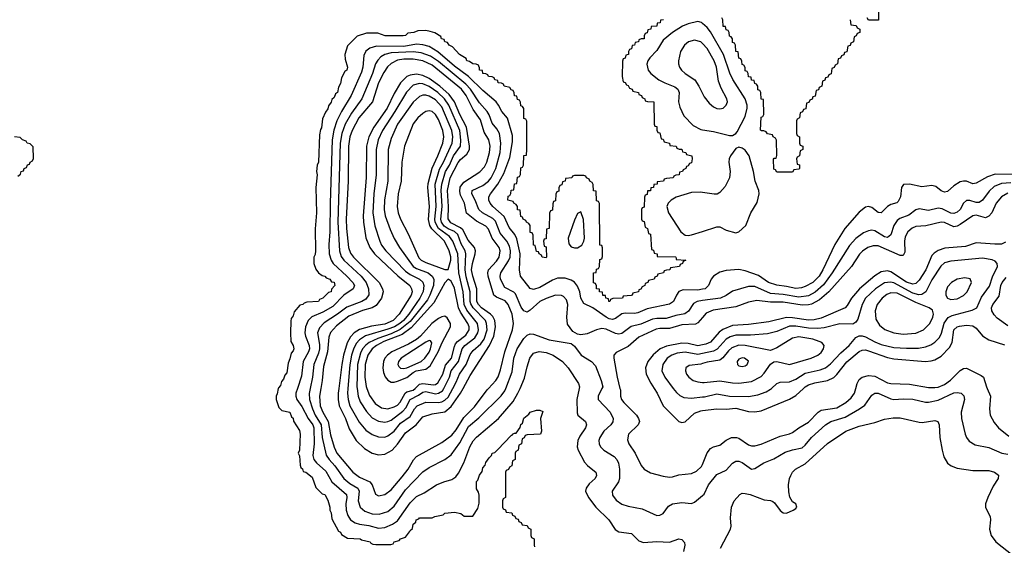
# Model space of a CAD drawing. Header units: inches. Extents: x 501365 to 657855, y 482276 to 547543.
# Tile 239 of 256: x 565681 to 571909, y 489008 to 492330. Entities that reach past the tile are written whole.
import ezdxf

# ---------------------------------------------------------------- set-up
doc = ezdxf.new("R2010")
doc.units = ezdxf.units.IN
doc.header["$MEASUREMENT"] = 0
for name, color, linetype in [('A5468', 7, 'Continuous'), ('A5469', 7, 'Continuous'), ('A5478', 7, 'Continuous'), ('A5479', 7, 'Continuous')]:
    doc.layers.add(name, color=color, linetype=linetype)

msp = doc.modelspace()

# ---------------------------------------------------------------- linework, layer by layer
at = {"layer": 'A5468', "color": 5}
for points, elevation in [([(567316.3, 490000), (567310, 489966), (567302, 489950), (567302, 489930), (567319.6, 489879.6), (567339.6, 489859.6), (567390.4, 489850), (567399.6, 489819.6), (567410, 489811.3), (567413.4, 489793.4), (567450, 489734), (567454, 489710), (567450.3, 489610.3), (567442, 489590), (567450, 489574), (567454, 489514), (567459.6, 489499.6), (567470, 489491.3), (567474.8, 489474.8), (567491.3, 489470), (567530, 489438), (567554.4, 489374.4), (567594, 489334), (567610.8, 489330), (567630, 489294), (567642, 489250), (567642, 489230), (567650, 489214), (567654.8, 489174.8), (567696.9, 489096.9), (567710, 489091), (567716, 489076), (567753.7, 489053.7), (567834, 489050), (567843.6, 489043.6), (567898, 489030), (567902, 489022), (567914.8, 489014.8), (567932.5, 489012.5), (568027.3, 489012.7), (568043.1, 489016.9), (568049.2, 489030), (568080.4, 489039.6), (568088.7, 489050), (568120.4, 489059.6), (568147.3, 489092.7), (568150, 489102), (568164.7, 489115.3), (568170, 489142), (568186, 489154), (568189.5, 489170), (568205.2, 489174.8), (568210, 489182), (568290, 489182), (568306, 489190), (568359, 489201), (568370.8, 489210.8), (568430, 489218), (568472, 489210), (568491.6, 489191.6), (568548, 489192), (568579, 489241), (568586, 489274), (568586, 489326), (568583.1, 489343.1), (568570, 489366), (568570, 489412), (568579, 489421), (568590, 489452), (568605.6, 489474.4), (568610, 489498), (568626, 489514), (568630, 489532), (568650, 489562), (568665.2, 489574.8), (568669.3, 489590), (568685.2, 489594.8), (568706, 489614), (568790, 489702), (568796.4, 489703.6), (568798, 489710), (568810, 489718), (568822, 489718), (568846.3, 489753.7), (568850, 489771.3), (568860.4, 489779.6), (568870, 489811.3), (568902, 489838), (568908.7, 489850), (568950, 489862), (568970, 489862), (568990, 489854), (568976, 489810), (568982, 489730), (568974, 489710), (568890, 489706), (568878, 489702), (568872.7, 489687.3), (568858, 489682), (568854, 489650), (568838, 489642), (568834, 489610), (568818, 489602), (568814, 489590), (568814, 489550), (568798, 489542), (568794, 489510), (568778, 489502), (568772.7, 489487.3), (568758, 489482), (568754, 489470), (568754, 489310), (568738, 489302), (568734, 489290), (568734, 489250), (568738, 489238), (568752.7, 489232.7), (568758, 489218), (568792.7, 489212.7), (568798, 489198), (568812.7, 489192.7), (568818, 489178), (568832.7, 489172.7), (568838, 489158), (568852.7, 489152.7), (568858, 489138), (568890, 489134), (568898, 489118), (568914, 489110), (568914, 489070), (568918, 489058), (568934, 489050), (568934, 489010), (568938, 488998)], 1920), ([(567436.9, 490000), (567427.1, 489970), (567426.9, 489950), (567433, 489930), (567465.3, 489885.3), (567505.4, 489810), (567534.1, 489770), (567541.8, 489750), (567542.5, 489650), (567535.8, 489575.8), (567542.1, 489550), (567557.5, 489530), (567616.7, 489476.7), (567655.8, 489410), (567747.4, 489330), (567750.8, 489310), (567744.5, 489270), (567746.3, 489230), (567756.1, 489196.1), (567773.5, 489170), (567803.2, 489150), (567830, 489141.7), (567890, 489132.7), (567950, 489116), (567990, 489120.8), (568038.5, 489141.5), (568070, 489163.3), (568150, 489276.8), (568190, 489316.3), (568239.2, 489340.8), (568316.9, 489390), (568363.6, 489410), (568415.2, 489424.8), (568439.3, 489440.7), (568456, 489464), (568489.9, 489530), (568528.3, 489630), (568550, 489667.8), (568570, 489691.5), (568710.3, 489809.7), (568803, 489917), (568832.1, 489970), (568845.6, 490000)], 1940), ([(567518.9, 490000), (567512.1, 489967.9), (567513.4, 489930), (567532, 489870), (567550.4, 489830.4), (567588, 489770), (567593.7, 489690), (567618.4, 489578.4), (567637.5, 489550), (567674.9, 489510), (567730, 489431.1), (567770, 489398.9), (567819.3, 489370), (567828.4, 489350), (567822.3, 489290), (567833.8, 489250), (567863.5, 489223.5), (567910, 489207.2), (567955.4, 489204.6), (568010, 489221.7), (568050, 489255.8), (568121.8, 489358.2), (568230, 489472.9), (568270, 489500.7), (568370, 489550.1), (568410, 489580.9), (568464.6, 489655.4), (568520.6, 489759.4), (568585.8, 489814.2), (568726.5, 489953.5), (568750, 489983.8), (568756.2, 490000)], 1960), ([(567585, 490000), (567576.3, 489950), (567581.8, 489890), (567597.9, 489850), (567631.1, 489790), (567645.9, 489705.9), (567670, 489628.3), (567687.1, 489590), (567788.5, 489470), (567830, 489439.7), (567894.6, 489410), (567909.6, 489390), (567931.6, 489331.6), (567950, 489321.6), (567990, 489328.8), (568030, 489359.8), (568099.1, 489440.9), (568136.9, 489490), (568171.2, 489548.8), (568190, 489568.9), (568350, 489657.8), (568415, 489705), (568442.1, 489737.9), (568490, 489815), (568556.8, 489883.2), (568637.1, 489990), (568646.1, 490000)], 1980), ([(567699.3, 490000), (567695.6, 489970), (567694.6, 489930), (567701.9, 489890), (567740.9, 489810), (567763.7, 489743.7), (567808.5, 489670), (567860.8, 489620.8), (567910, 489590.1), (567950, 489580.7), (567990, 489583.3), (568037.2, 489610), (568070, 489647.7), (568120.6, 489719.4), (568188.4, 489770), (568230, 489820.6), (568290, 489839.7), (568370, 489851.2), (568410, 489885.6), (568470, 489969.6), (568486.3, 490000)], 2020), ([(567756.9, 490000), (567754.6, 489970), (567757.6, 489930), (567769.6, 489889.6), (567827.4, 489787.4), (567870, 489736.2), (567910, 489708.9), (567950, 489693.7), (567990, 489692.1), (568010, 489700.3), (568050, 489729.6), (568090, 489781.1), (568150, 489822.1), (568177.8, 489870), (568195.2, 489890), (568250, 489911.9), (568330, 489910.1), (568350, 489914.4), (568370, 489924.7), (568390, 489944), (568420.8, 490000)], 2040), ([(567814.4, 490000), (567821.8, 489950), (567835.1, 489915.1), (567873.6, 489853.6), (567910, 489814.8), (567950, 489792.5), (567990, 489786.5), (568010, 489790.1), (568030, 489800.1), (568105, 489855), (568123.1, 489876.9), (568150.2, 489929.8), (568203.5, 489956.5), (568230, 489975.9), (568250, 489980.8), (568310, 489965.9), (568330.4, 489969.6), (568354.8, 489985.2), (568362.5, 490000)], 2060), ([(567876.8, 490000), (567894.4, 489954.4), (567930, 489903.6), (567970, 489877.1), (568010, 489871.7), (568050, 489883.1), (568070, 489894.2), (568087.5, 489912.5), (568119.3, 489970), (568130, 489978.6), (568170.3, 489989.7), (568181.5, 490000)], 2080), ([(569218.9, 490000), (569203.9, 489930), (569206.5, 489846.5), (569210.3, 489830), (569260.3, 489790), (569266.9, 489770), (569260.6, 489750), (569222.9, 489697.1), (569210.8, 489670), (569207.7, 489630), (569212.7, 489610), (569253, 489533), (569271.9, 489511.9), (569317.3, 489477.3), (569324, 489470), (569329.1, 489450), (569320.7, 489430), (569283, 489397), (569264.3, 489370), (569259.8, 489350), (569277.6, 489310), (569325.1, 489250), (569408.1, 489170), (569447.2, 489107.2), (569470, 489093.2), (569550, 489082), (569597, 489037), (569626.1, 489026.1), (569710, 489033), (569790, 489027.1), (569850, 489049), (569870, 489044.2), (569885.9, 489025.9), (569889, 489009), (569878.6, 488970)], 1940), ([(569363.9, 490000), (569339.8, 489950), (569340.6, 489930), (569415.9, 489850), (569435.6, 489810), (569431.9, 489788.1), (569419.2, 489770), (569376.1, 489730), (569350.9, 489690), (569344.2, 489670), (569345.4, 489650), (569355, 489630), (569376.1, 489610), (569441.1, 489570), (569457.3, 489550), (569467.5, 489527.5), (569473.8, 489490), (569473.9, 489430), (569468, 489410), (569429.2, 489350), (569430, 489325.5), (569452.8, 489292.8), (569490, 489269.3), (569530, 489255.2), (569618.8, 489238.8), (569710, 489197.3), (569730, 489198.3), (569750, 489208.9), (569783.6, 489256.4), (569809.3, 489270), (569870, 489278.6), (569930, 489272.9), (569950, 489281.7), (570000, 489322.9)], 1960), ([(569477.6, 490000), (569480.1, 489990), (569481.9, 489950), (569487.9, 489930), (569502.3, 489910), (569581.3, 489830), (569595, 489810), (569600.5, 489790), (569593.7, 489770), (569531.8, 489710), (569525.1, 489674.9), (569532.7, 489650), (569573.1, 489590), (569611.7, 489511.7), (569630.1, 489490.1), (569670, 489466.2), (569750, 489444.6), (569790, 489439.7), (569810, 489442), (569850, 489452.7), (569930, 489463), (569962.2, 489477.8), (569994.1, 489505.9), (570000, 489520)], 1980), ([(569694.5, 490000), (569713.7, 489970), (569750.1, 489890), (569850, 489791.3), (569870, 489783.9), (569890, 489789.2), (569950, 489842.8), (569990, 489858.5), (570000, 489859.8)], 2020), ([(569815.1, 490000), (569834.5, 489974.5), (569855.6, 489955.6), (569881.9, 489941.9), (569930, 489937.8), (570000, 489946)], 2040)]:
    msp.add_lwpolyline(points, dxfattribs=dict(at, elevation=elevation))
at = {"layer": 'A5469', "color": 5}
for points, elevation in [([(569754, 492330), (569734, 492326), (569732, 492310), (569712.7, 492307.3), (569711.3, 492290), (569674, 492286), (569672, 492270), (569654, 492266), (569650, 492246), (569638, 492242), (569631.3, 492228.7), (569630.8, 492210), (569611.3, 492208.7), (569598, 492202), (569594, 492190), (569574, 492186), (569570, 492168), (569554, 492166), (569550, 492146), (569538, 492142), (569532, 492128), (569531.3, 492110), (569514, 492106), (569510, 492086), (569498, 492082), (569492.7, 492067.3), (569491, 491971), (569498, 491938), (569510, 491934), (569518, 491918), (569530, 491914), (569538, 491898), (569554, 491890), (569558, 491878), (569594, 491870), (569598, 491858), (569614, 491850), (569618, 491838), (569634, 491830), (569638, 491818), (569652, 491812), (569691, 491810), (569694, 491670), (569698, 491658), (569710, 491654), (569711.6, 491631.6), (569718, 491618), (569730, 491614), (569738, 491578), (569750, 491574), (569758, 491558), (569792, 491550), (569794, 491534), (569834, 491530), (569838, 491518), (569852, 491512), (569870, 491511.3), (569874, 491494), (569894, 491490), (569898, 491478), (569932, 491470), (569934, 491450), (569930, 491426), (569918, 491422), (569910, 491406), (569898, 491402), (569894, 491390), (569878, 491382), (569874, 491370), (569854, 491366), (569852, 491350), (569831.6, 491348.4), (569818, 491342), (569814, 491330), (569772.7, 491327.3), (569758, 491322), (569754, 491310), (569714, 491306), (569712, 491290), (569692, 491288), (569690, 491269), (569672, 491268), (569670, 491249), (569652, 491248), (569650, 491226), (569638, 491222), (569632, 491208), (569630, 491146), (569618, 491142), (569614, 491130), (569614, 491070), (569618, 491058), (569630, 491054), (569638, 491018), (569652, 491010), (569658, 490978), (569670, 490974), (569678, 490878), (569690, 490874), (569694, 490854), (569712, 490850), (569714, 490834), (569829.1, 490830.9), (569832, 490830), (569834, 490826), (569834, 490814), (569894, 490810), (569878, 490802), (569874, 490790), (569858, 490782), (569854, 490770), (569798, 490762), (569794, 490750), (569772, 490748), (569758, 490742), (569754, 490730), (569718, 490722), (569714, 490710), (569698, 490702), (569694, 490690), (569658, 490682), (569654, 490670), (569638, 490662), (569634, 490650), (569618, 490642), (569610, 490626), (569598, 490622), (569594, 490610), (569558, 490602), (569554, 490590), (569548, 490588), (569498, 490582), (569494, 490570), (569432.7, 490567.3), (569418, 490562), (569414, 490550), (569408, 490550), (569406, 490566), (569388, 490570), (569386, 490586), (569370, 490588), (569367.3, 490607.3), (569348.7, 490610), (569347.3, 490627.3), (569330, 490628.7), (569328.7, 490648.7), (569322, 490662), (569310, 490666), (569309.4, 490730), (569327.3, 490732.7), (569330, 490754), (569342, 490758), (569348.7, 490771.3), (569350, 490814), (569362, 490818), (569367.3, 490832.7), (569367.3, 490887.3), (569362, 490902), (569350, 490906), (569348, 491168), (569342, 491182), (569330, 491186), (569327.3, 491247.3), (569310, 491248.7), (569308.7, 491288.7), (569302, 491302), (569286, 491310), (569282, 491322), (569266, 491330), (569262, 491342), (569250, 491346), (569190, 491346), (569178, 491342), (569174, 491330), (569134, 491326), (569132, 491310), (569114, 491306), (569110, 491286), (569098, 491282), (569091.6, 491268.4), (569090, 491246), (569078, 491242), (569072.7, 491227.3), (569070, 491186), (569058, 491182), (569052.7, 491167.3), (569050, 491126), (569038, 491122), (569032.7, 491107.3), (569030.8, 491010), (569014, 491006), (569010, 490946), (568998, 490942), (568994, 490930), (568998, 490898), (569010, 490894), (569011.3, 490888.7), (569014, 490830), (569010, 490826), (568986, 490830), (568982, 490842), (568966, 490850), (568962, 490862), (568950, 490866), (568942, 490902), (568930, 490906), (568928, 490968), (568922, 490982), (568910, 490986), (568908.7, 491028.7), (568902, 491042), (568886, 491050), (568882, 491062), (568866, 491070), (568862, 491082), (568850, 491086), (568847.3, 491127.3), (568830, 491128.7), (568828.9, 491148.9), (568822, 491162), (568806, 491170), (568802, 491182), (568768, 491190), (568770, 491214), (568782, 491218), (568788.4, 491231.6), (568790, 491252), (568806, 491254), (568810, 491292), (568826, 491294), (568830, 491334), (568842, 491338), (568848.4, 491351.6), (568850, 491394), (568862, 491398), (568868.4, 491411.6), (568870, 491472), (568886, 491474), (568889.5, 491510.5), (568888, 491688), (568882, 491702), (568870, 491706), (568868.7, 491768.7), (568862, 491782), (568850, 491786), (568848.4, 491808.4), (568842, 491822), (568830, 491826), (568826, 491846), (568810, 491848), (568808.7, 491868.7), (568802, 491882), (568790, 491886), (568782, 491902), (568746, 491910), (568742, 491922), (568728.7, 491928.7), (568708, 491930), (568706, 491946), (568686, 491950), (568682, 491962), (568668.4, 491968.4), (568646, 491970), (568642, 491982), (568628.9, 491988.9), (568610, 491989.3), (568608.4, 492008.4), (568589.6, 492010), (568589.2, 492029.2), (568586, 492030), (568582, 492042), (568568.9, 492048.9), (568548, 492050), (568526.6, 492066.6), (568509.2, 492070), (568504, 492084), (568462, 492110), (568419, 492159), (568398, 492170), (568386, 492186), (568369.3, 492190), (568364.7, 492204.7), (568349.2, 492210), (568344, 492224), (568306, 492246), (568276.4, 492256.4), (568250, 492262), (568199.6, 492260.4), (568174, 492250), (568136, 492244), (568122, 492230), (568107, 492227), (567992.7, 492227.3), (567945.2, 492245.2), (567874.8, 492245.2), (567814.8, 492225.2), (567754.4, 492165.6), (567738, 492110), (567739.6, 492079.6), (567754.8, 492030), (567750.4, 492010), (567736.9, 492003.1), (567716.9, 491963.1), (567710, 491926), (567696.9, 491903.1), (567690, 491869), (567678, 491862), (567670, 491838), (567654.4, 491825.6), (567650, 491808), (567634, 491786), (567630, 491766), (567615.3, 491744.7), (567596.9, 491703.1), (567590, 491646), (567583.6, 491636.4), (567576.9, 491603.1), (567570.4, 491430), (567562, 491410), (567558, 491370), (567562, 491350), (567554.8, 491270), (567558, 491110), (567550.7, 491009.3), (567552.7, 490870), (567550, 490846), (567542, 490830), (567542, 490790), (567554, 490754), (567570.6, 490730.6), (567593.7, 490713.7), (567611.3, 490710), (567619.6, 490699.6), (567642, 490690), (567654, 490674), (567670, 490670.5), (567673.4, 490650), (567653.7, 490626.3), (567650, 490609.5), (567634, 490606), (567598, 490570), (567578, 490562), (567571, 490550), (567496, 490544), (567481, 490539), (567472, 490530), (567453.7, 490526.3), (567416, 490484), (567410, 490458), (567398, 490442), (567394.8, 490425.2), (567393, 490350), (567395.3, 490295.3), (567410, 490272), (567414, 490250), (567410, 490238), (567396.9, 490223.1), (567390, 490186), (567379.6, 490160.4), (567370, 490098), (567356.9, 490083.1), (567350, 490058), (567336.9, 490043.1), (567330, 490018), (567316.9, 490003.1), (567316.3, 490000)], 1920), ([(570000, 492306.3), (569992.6, 492312.6), (569970, 492317.8), (569910, 492304.2), (569872.8, 492290), (569810.8, 492250), (569750, 492201), (569710, 492134.6), (569666.8, 492090), (569653.7, 492070), (569647.9, 492047.9), (569656.9, 492010), (569672.3, 491990), (569723.2, 491950), (569760.9, 491930), (569825.3, 491905.3), (569844.3, 491890), (569851.4, 491870), (569847, 491810), (569856.2, 491776.2), (569882.4, 491722.4), (569940.7, 491660.7), (569990, 491636.1), (570000, 491634.5)], 1940), ([(570000, 492180), (569990, 492190.5), (569950, 492200.6), (569910.1, 492189.9), (569886, 492170), (569861.5, 492130), (569848.6, 492070), (569847.8, 492050), (569854.3, 492030), (569866.7, 492010), (569889.2, 491990), (569951, 491950), (569977.4, 491910), (570000, 491863.1)], 1960), ([(570000, 490626.8), (569970, 490621), (569877.4, 490622.6), (569850, 490612), (569834.4, 490590), (569817.1, 490550), (569790, 490532.3), (569650, 490502.7), (569590, 490476.7), (569570, 490473.5), (569510, 490476.1), (569490, 490471.6), (569450, 490440.7), (569430, 490435.4), (569410, 490439.7), (569390, 490450.7), (569305.7, 490510), (569250, 490537), (569230.3, 490570), (569223.3, 490610), (569210, 490647), (569190.9, 490670.9), (569170, 490684.8), (569130, 490697.1), (569083.3, 490696.7), (569050, 490683.5), (568970, 490637.2), (568930, 490625.4), (568910, 490631.4), (568849, 490710), (568841.3, 490750), (568847.1, 490850), (568825.7, 490945.7), (568812.1, 490972.1), (568777.3, 491017.3), (568746.2, 491086.2), (568672.5, 491150), (568656.6, 491170), (568648.3, 491190), (568648.7, 491210), (568658.8, 491230), (568705, 491290), (568742.4, 491357.6), (568780.7, 491459.3), (568797.9, 491557.9), (568797.1, 491597.1), (568767.3, 491707.3), (568729.6, 491749.6), (568710.3, 491790.3), (568695.5, 491810), (568610, 491883.1), (568520.3, 491970), (568430, 492035.7), (568326.2, 492126.2), (568270, 492159.8), (568230, 492171.9), (568190, 492175.9), (568110, 492160), (567938.2, 492161.8), (567896.2, 492150), (567870, 492130.5), (567856.9, 492103.1), (567851.6, 492030), (567842.1, 491997.9), (567778, 491850), (567715.6, 491750), (567687.7, 491690), (567667.6, 491632.4), (567658.1, 491570), (567644.5, 491170), (567642.9, 490990), (567636.4, 490910), (567639, 490850), (567650.1, 490810.1), (567663.6, 490790), (567751, 490710), (567787.6, 490670), (567797.5, 490650), (567790.1, 490630), (567730, 490588.3), (567662, 490518), (567598.4, 490481.6), (567528.4, 490451.6), (567506, 490430), (567488.9, 490390), (567485.3, 490350), (567488.5, 490330), (567511.2, 490270), (567512.9, 490250), (567507.6, 490230), (567474, 490170), (567462.4, 490077.6), (567436.9, 490000)], 1940), ([(570000, 490554.6), (569966.3, 490550), (569943.2, 490536.8), (569911.4, 490488.6), (569889, 490471), (569830, 490460.4), (569770, 490441), (569710, 490441.7), (569682.8, 490437.2), (569610, 490405.3), (569547.9, 490392.1), (569490, 490347.5), (569470, 490342.7), (569450, 490346.7), (569390, 490373.9), (569362.6, 490377.4), (569330, 490370.5), (569270, 490344.5), (569230, 490338.7), (569210, 490341.7), (569180.4, 490360.4), (569146.7, 490406.7), (569140.7, 490450), (569146.9, 490530), (569138.8, 490558.8), (569120.7, 490580.7), (569107.9, 490587.9), (569070, 490589.2), (569010, 490568.9), (568970, 490549.4), (568910, 490494.6), (568890, 490482.2), (568870, 490490.6), (568853.2, 490513.2), (568817.4, 490597.4), (568807.3, 490607.3), (568750, 490636.5), (568722.2, 490690), (568719.4, 490710), (568725.1, 490730), (568773.4, 490806.6), (568783.2, 490830), (568784.9, 490870), (568778.1, 490898.1), (568762.9, 490930), (568720.3, 490980.3), (568690, 491056.9), (568673.4, 491073.4), (568607.9, 491110), (568585.5, 491130), (568562.1, 491190), (568540.5, 491230), (568543.5, 491250), (568610, 491282), (568646.1, 491310), (568662.9, 491330), (568692.9, 491390), (568720.8, 491490), (568724.8, 491550), (568715.2, 491610), (568699.5, 491639.5), (568670, 491675.9), (568649.7, 491729.7), (568637.3, 491750), (568590, 491805.2), (568531.7, 491890), (568502.6, 491922.6), (568330, 492065.7), (568279.9, 492099.9), (568220.8, 492120.8), (568170, 492127.4), (568030, 492121.6), (567989.6, 492110.4), (567965.3, 492094.7), (567945.8, 492074.2), (567931.8, 492050), (567911.7, 491990), (567845.7, 491830), (567779.7, 491740.3), (567739.8, 491670), (567717.4, 491610), (567708.5, 491550), (567693.9, 491050), (567703, 490870), (567714.5, 490834.5), (567730.5, 490810), (567839.7, 490710), (567872.9, 490670), (567887.5, 490630), (567888.2, 490591.8), (567870, 490564.3), (567845.2, 490550), (567750, 490512.9), (567690, 490468), (567605.7, 490414.3), (567577.3, 490382.7), (567565.2, 490350), (567576.3, 490276.3), (567576.1, 490250), (567570, 490223.2), (567540.4, 490150), (567533.7, 490070), (567518.9, 490000)], 1960), ([(568646.1, 490000), (568691.5, 490050), (568706.2, 490073.8), (568722.1, 490117.9), (568748.4, 490230), (568798.9, 490370), (568804.6, 490410), (568795.2, 490470), (568771.5, 490530), (568752.3, 490552.3), (568696.2, 490576.2), (568679.9, 490590), (568643.1, 490710), (568641.9, 490730), (568647, 490750), (568696.3, 490803.7), (568713.6, 490830), (568719.6, 490870), (568712.9, 490890), (568668.3, 490948.3), (568645.3, 491005.3), (568630, 491025), (568570, 491057.8), (568507.7, 491107.7), (568494.4, 491170), (568470, 491221.1), (568464.4, 491244.4), (568467.6, 491272.4), (568490, 491303.6), (568591.9, 491368.1), (568620.8, 491399.2), (568634.7, 491430), (568652, 491490), (568655.6, 491530), (568648.3, 491570), (568618.3, 491618.3), (568596.4, 491696.4), (568550, 491763.1), (568504.6, 491850), (568474.3, 491890), (568290, 492042.8), (568230, 492070.2), (568170, 492081.2), (568110, 492080.1), (568070, 492073.5), (568030, 492053.2), (568007.6, 492032.4), (567983.9, 491996.1), (567951, 491930), (567911.3, 491810), (567826.3, 491710), (567783.3, 491630), (567769.5, 491590), (567761, 491530), (567758.3, 491310), (567745.6, 491070), (567747.7, 491010), (567760.9, 490890), (567774.1, 490854.1), (567791.2, 490830), (567953.6, 490670), (567975.8, 490630), (567978.9, 490610), (567969, 490570), (567936.1, 490523.9), (567911, 490509), (567848.7, 490491.3), (567763.6, 490456.4), (567683.9, 490396.1), (567646.8, 490353.2), (567637, 490323), (567627.7, 490230), (567602.4, 490137.6), (567593.6, 490050), (567585, 490000)], 1980), ([(568486.3, 490000), (568530, 490081.3), (568653.3, 490270), (568679.4, 490330), (568691, 490390), (568686.2, 490430), (568674.3, 490454.3), (568659.3, 490470), (568601.3, 490510), (568583.2, 490530), (568572.8, 490550), (568572.5, 490630), (568546.2, 490710), (568539.6, 490750), (568544.6, 490790), (568562.7, 490850), (568563.5, 490870), (568557.2, 490890), (568517.4, 490937.4), (568483, 491003), (568470, 491014.8), (568406.8, 491046.8), (568390.7, 491070.7), (568393.4, 491150), (568386.3, 491250), (568402.7, 491330), (568453.4, 491426.6), (568470, 491447.3), (568510, 491481.1), (568524.9, 491510), (568526.6, 491530), (568507.2, 491650), (568463.8, 491730), (568430.9, 491810), (568396.5, 491856.5), (568337.7, 491910), (568270, 491958.9), (568230, 491977.5), (568190, 491984.9), (568150, 491980.4), (568130, 491971.3), (568090, 491931.4), (568050, 491863), (568005.7, 491770), (567921.4, 491650), (567890, 491590), (567874.8, 491530), (567872, 491332), (567853.6, 491090), (567854.7, 491050), (567870.4, 490950.4), (567894.5, 490890), (567926, 490850), (567966.3, 490810), (568072.2, 490712.2), (568147.6, 490650), (568159.6, 490630), (568162.5, 490610), (568157.7, 490590), (568081.6, 490470), (568043.8, 490430), (567990, 490406.4), (567906.9, 490393.1), (567830, 490371.4), (567796, 490350), (567773.8, 490326.2), (567752.2, 490287.8), (567729.6, 490210.4), (567717.5, 490150), (567699.3, 490000)], 2020), ([(568420.8, 490000), (568441.7, 490038.3), (568463.5, 490090), (568504, 490150), (568530, 490213.3), (568550, 490239.4), (568598.3, 490281.7), (568618.2, 490310), (568636.7, 490370), (568634.4, 490410), (568626.2, 490430), (568548.9, 490510), (568533.5, 490533.5), (568529.1, 490550), (568530.9, 490610.9), (568505.6, 490705.6), (568498.4, 490750), (568502.5, 490850), (568497.9, 490870), (568473.4, 490913.4), (568451.5, 490971.5), (568430.7, 490990.7), (568390, 491009.3), (568365.9, 491025.9), (568348.5, 491050), (568345, 491070), (568352.7, 491150), (568347.6, 491252.4), (568350.6, 491290), (568374.6, 491370), (568398.9, 491410), (568424.6, 491470), (568468.4, 491530), (568471.7, 491568.3), (568464.6, 491630), (568394.8, 491790), (568367.2, 491830), (568324.9, 491870), (568270, 491908.3), (568230, 491924.2), (568210, 491926.6), (568170, 491915.8), (568127.7, 491872.3), (568054.1, 491750), (567974.6, 491630), (567948.3, 491570), (567934.7, 491510), (567935.7, 491350), (567921, 491230), (567915.2, 491110), (567927.3, 491027.3), (567957.8, 490930), (567970, 490905.1), (567996.9, 490870), (568120.9, 490740.9), (568150, 490719.8), (568208.9, 490690), (568230, 490670.6), (568237.4, 490650), (568233.3, 490613.3), (568212, 490570), (568142.1, 490470), (568108.4, 490430), (568085.1, 490410), (568051.2, 490390), (568010, 490373.5), (567868.9, 490331.1), (567830, 490306.9), (567810, 490282.6), (567792.2, 490247.8), (567779.9, 490210), (567768.4, 490148.4), (567756.9, 490000)], 2040), ([(568362.5, 490000), (568399.3, 490070), (568410, 490110.1), (568457.2, 490170), (568478.5, 490250), (568495.4, 490270), (568560.2, 490319.8), (568579.1, 490350), (568583.3, 490370), (568575.5, 490410), (568510, 490494.1), (568491.4, 490530), (568484.8, 490610), (568458.9, 490730), (568451.7, 490850), (568420.9, 490930), (568399.5, 490959.5), (568330.7, 491010), (568308, 491050), (568305.7, 491070), (568314.7, 491150), (568308.7, 491290), (568335.3, 491384.7), (568361.2, 491430), (568417.1, 491550), (568421.3, 491590), (568413.7, 491630), (568350, 491778.5), (568310, 491823.6), (568270, 491847.7), (568250, 491852.9), (568230, 491852.1), (568210, 491844.8), (568170, 491809.2), (568070.9, 491670), (568030, 491579.8), (568011.9, 491510), (568009.3, 491310), (567988.7, 491191.3), (567985.5, 491130), (567992.7, 491090), (568024.1, 491004.1), (568050, 490947.2), (568083.4, 490890), (568169.3, 490769.3), (568190, 490757), (568263.5, 490730), (568289.6, 490710), (568299.4, 490690), (568297.2, 490650), (568275.8, 490590), (568259.5, 490560.5), (568150, 490422.1), (568087.9, 490372.1), (568030, 490345.4), (567945.3, 490314.7), (567890.9, 490289.1), (567870, 490274.1), (567850, 490250), (567836.4, 490223.6), (567817.4, 490150), (567813, 490010), (567814.4, 490000)], 2060), ([(565670, 491342), (565686, 491354), (565690, 491370.7), (565704.7, 491375.3), (565709.3, 491390), (565723.1, 491396.9), (565730, 491413.4), (565743.1, 491416.9), (565746.6, 491430), (565762, 491438), (565767.6, 491452.4), (565765.6, 491525.6), (565746, 491546), (565729, 491550), (565722, 491562), (565698, 491570), (565684.7, 491584.7), (565648, 491590)], 1920), ([(570000, 491238.3), (569990, 491239.9), (569930, 491238.2), (569832.5, 491207.5), (569800.8, 491190), (569781.8, 491170), (569775, 491150), (569785.5, 491110), (569863.6, 490990), (569890, 490969.3), (569910, 490966), (569930, 490969.4), (570000, 490991.9)], 1940), ([(568181.5, 490000), (568210, 490026.2), (568230, 490031.9), (568297.6, 490022.4), (568310, 490023.7), (568325.7, 490034.3), (568358, 490090), (568373.6, 490146.4), (568412.6, 490190), (568430, 490264), (568438.2, 490281.8), (568450, 490297.3), (568502.9, 490337.1), (568523.3, 490370), (568523, 490390), (568515.4, 490410), (568470, 490481.3), (568456.8, 490510), (568430, 490632.5), (568410, 490677.6), (568390, 490689.8), (568370, 490667.4), (568300.1, 490539.9), (568157.5, 490382.5), (568099, 490341), (567984.6, 490295.4), (567937.4, 490270), (567910, 490248.9), (567882.7, 490210), (567866.3, 490150), (567863.5, 490070), (567872.1, 490012.1), (567876.8, 490000)], 2080), ([(570000, 490448.3), (569970, 490413.5), (569954.7, 490405.3), (569870, 490402.6), (569790, 490378.2), (569730, 490378.1), (569706.6, 490373.4), (569596.7, 490323.3), (569530, 490265.3), (569453.3, 490226.7), (569439.7, 490210), (569438.2, 490190), (569459.7, 490070), (569477.6, 490000)], 1980), ([(568756.2, 490000), (568795.8, 490104.2), (568807.3, 490190), (568826.4, 490250), (568870, 490315.9), (568890, 490336.5), (568910, 490343.8), (568930, 490342), (569030, 490307.7), (569170, 490283.2), (569190, 490267.7), (569232.3, 490210), (569297.3, 490170), (569323, 490143), (569358.9, 490050), (569368.7, 490010), (569363.9, 490000)], 1960), ([(570000, 490274.7), (569970, 490268.2), (569910, 490282.7), (569870, 490286.2), (569772.3, 490267.7), (569731.5, 490250), (569687.6, 490212.4), (569654.5, 490170), (569638.7, 490130), (569643.4, 490090), (569673.2, 490033.2), (569694.5, 490000)], 2020), ([(568845.6, 490000), (568874.8, 490065.2), (568890, 490137.1), (568906.7, 490190), (568930, 490223.2), (568967.1, 490232.9), (569010, 490227.1), (569054.7, 490210), (569115.1, 490170), (569149.5, 490130), (569214.7, 490030), (569221.1, 490010), (569218.9, 490000)], 1940), ([(570000, 490220.6), (569970, 490214.7), (569890, 490229.3), (569838.5, 490221.5), (569806.7, 490210), (569775.9, 490190), (569748.4, 490150), (569742.9, 490110), (569761.9, 490070), (569815.1, 490000)], 2040), ([(570000, 490156.5), (569990, 490153.5), (569916.1, 490143.9), (569895.2, 490130), (569891.3, 490110), (569898.2, 490090), (569912.4, 490070), (569940.3, 490050), (569970, 490040.7), (570000, 490038.1)], 2060)]:
    msp.add_lwpolyline(points, dxfattribs=dict(at, elevation=elevation))
for points, elevation in [([(568270, 491754.6), (568250, 491750.5), (568230, 491737.9), (568199.8, 491710), (568170, 491671.5), (568114.6, 491530), (568096.9, 491430), (568094.5, 491310), (568075.1, 491230), (568069.2, 491150), (568075.7, 491110), (568089.4, 491069.4), (568137.2, 490977.2), (568205.2, 490825.2), (568220.1, 490810), (568250, 490795.2), (568370, 490751.5), (568390, 490751.5), (568408.3, 490810), (568407.7, 490832.3), (568397.6, 490870), (568368.2, 490930), (568288.1, 491008.1), (568275.3, 491030), (568266.3, 491066.3), (568272.5, 491150), (568262.4, 491270), (568264.2, 491295.8), (568288.7, 491391.3), (568326.4, 491470), (568357.4, 491550), (568363, 491590), (568356.7, 491630), (568330, 491699.1), (568310, 491731.7), (568290, 491749.3)], 2080), ([(569230, 491115.1), (569210, 491106), (569190, 491063.7), (569149.4, 490950), (569154.5, 490914.5), (569170, 490894.6), (569190, 490887.2), (569210, 490887.3), (569235.8, 490904.2), (569249.8, 490930), (569253, 490950), (569247.5, 491067.5)], 1940), ([(568370, 490455.4), (568350, 490452.7), (568330, 490442.2), (568288.2, 490410), (568215.6, 490330), (568191.1, 490308.9), (568140.2, 490279.8), (568033.9, 490230), (568007.6, 490210), (567991.3, 490190), (567982.5, 490170), (567976.8, 490130), (567981.3, 490101.3), (567992.6, 490072.6), (568010, 490051.3), (568030, 490040.3), (568050, 490039.1), (568070, 490045.1), (568130, 490068.2), (568170, 490100.8), (568189.1, 490110.9), (568250, 490120.8), (568278, 490142), (568327.4, 490230), (568352.4, 490290), (568406.4, 490390), (568405.4, 490410), (568385.3, 490445.3)], 2120), ([(568270, 490302.9), (568250, 490291.3), (568094.6, 490190), (568077.6, 490170), (568072.8, 490150), (568078.6, 490138.6), (568090, 490127.8), (568110, 490125.3), (568130, 490129.7), (568219.2, 490170), (568242.6, 490190), (568270, 490229.5), (568278.2, 490250), (568287.5, 490287.5), (568280.1, 490300.1)], 2140)]:
    msp.add_lwpolyline(points, close=True, dxfattribs=dict(at, elevation=elevation))
at = {"layer": 'A5478', "color": 5}
for points, elevation in [([(570000, 489946), (570012.5, 489947.5), (570090, 489964.9), (570170, 489950.9), (570290, 489948.1), (570350, 489959.1), (570401.5, 489978.5), (570430, 489994.8), (570435.7, 490000)], 2040), ([(570000, 489859.8), (570090, 489871.6), (570150, 489869.3), (570210, 489874.7), (570290, 489853.6), (570330, 489851), (570370, 489859.1), (570550, 489931.3), (570590, 489954.2), (570638.7, 490000)], 2020), ([(570000, 489520), (570030, 489592.4), (570050, 489620.7), (570070, 489631), (570110, 489640.2), (570150, 489673.1), (570183.6, 489690), (570215.8, 489690), (570230, 489684.8), (570290, 489643.9), (570310, 489637.3), (570330, 489636.8), (570370, 489647.6), (570490, 489698.1), (570550, 489711.9), (570570, 489720.8), (570610, 489751.3), (570670, 489786.2), (570730.6, 489849.4), (570750, 489863.1), (570850, 489878.1), (570906, 489910), (570939.6, 489940.4), (570961.3, 489970), (570969.6, 490000)], 1980), ([(570000, 489322.9), (570009.4, 489330.6), (570037.5, 489390), (570090, 489455.2), (570150, 489483.2), (570190, 489527.6), (570210, 489539.8), (570230, 489540.2), (570250, 489532.5), (570310, 489490.2), (570330, 489493.2), (570386.9, 489530), (570450, 489555), (570523.2, 489596.8), (570568, 489612), (570630, 489625), (570650, 489640.7), (570688.6, 489690), (570777.5, 489770), (570811.1, 489790), (570902.7, 489817.3), (570993.8, 489870), (571025.9, 489894.1), (571070, 489957.3), (571089.9, 489970.1), (571110, 489969.4), (571190, 489933.7), (571210, 489929.6), (571270, 489934.6), (571330, 489931.2), (571410, 489912.8), (571430, 489912.3), (571490, 489926.2), (571590, 489971.2), (571610, 489974.6), (571635.8, 489970), (571653.2, 489953.2), (571657.1, 489930), (571636.3, 489850), (571638.3, 489810), (571661.5, 489710), (571669.5, 489689.5), (571687.3, 489667.3), (571723.7, 489643.7), (571810, 489625.5), (571892.7, 489590), (571930, 489583.4)], 1960), ([(571799.5, 490000), (571820.5, 489950), (571814.8, 489870), (571819.8, 489830), (571843.8, 489783.8), (571872.2, 489750), (571937.9, 489697.9)], 1980), ([(570114.2, 488990), (570175.8, 489110), (570180.5, 489130), (570177.7, 489182.3), (570183.6, 489250), (570199.5, 489290), (570235.1, 489330), (570250, 489338), (570270, 489336.5), (570300.7, 489330), (570390, 489296.5), (570430, 489291.5), (570444.7, 489284.7), (570455.9, 489275.9), (570490, 489228.4), (570510, 489212.7), (570530, 489210.5), (570574, 489230), (570590, 489240.7), (570595.6, 489250), (570589.2, 489270), (570570, 489283.7), (570552.2, 489312.2), (570545.2, 489345.2), (570544.5, 489390), (570550.5, 489430), (570558.5, 489450), (570570, 489471.3), (570588.7, 489490), (570650, 489522.8), (570790, 489652.3), (570905.8, 489730), (570990, 489761.5), (571090, 489783.8), (571150, 489804.9), (571206.1, 489813.9), (571250, 489813.9), (571370, 489786.8), (571390, 489785.4), (571470, 489797.7), (571487.7, 489790), (571496.5, 489770), (571500.2, 489690), (571514.7, 489610), (571527, 489567), (571550, 489527.4), (571572.7, 489510), (571610, 489496.5), (571710, 489480.6), (571810, 489480.2), (571847.3, 489470), (571871.5, 489451.5), (571870.3, 489430), (571839, 489381), (571804.2, 489310), (571790.2, 489270), (571790.2, 489250), (571795.5, 489235.5), (571819.7, 489190), (571822.3, 489170), (571815.4, 489110), (571824.7, 489070), (571855.5, 489030), (572034.4, 488890)], 1940)]:
    msp.add_lwpolyline(points, dxfattribs=dict(at, elevation=elevation))
at = {"layer": 'A5479', "color": 5}
for points, elevation in [([(571114, 492470), (571112.7, 492327.3), (571050, 492326), (571042, 492342)], 1920), ([(570934, 492330), (570938, 492298), (570972.7, 492292.7), (570978, 492278), (570994, 492270), (570994, 492250), (570978, 492242), (570972.7, 492227.3), (570958, 492222), (570954, 492190), (570938, 492182), (570932.7, 492167.3), (570918, 492162), (570912.7, 492127.3), (570898, 492122), (570892.7, 492107.3), (570878, 492102), (570872.7, 492087.3), (570858, 492082), (570854, 492050), (570838, 492042), (570832.7, 492027.3), (570818, 492022), (570812.7, 491987.3), (570798, 491982), (570792.7, 491967.3), (570778, 491962), (570772.7, 491947.3), (570758, 491942), (570754, 491910), (570738, 491902), (570732.7, 491887.3), (570718, 491882), (570712.7, 491847.3), (570698, 491842), (570692.7, 491827.3), (570678, 491822), (570672.7, 491807.3), (570658, 491802), (570652.7, 491767.3), (570638, 491762), (570632.7, 491747.3), (570618, 491742), (570614, 491710), (570598, 491702), (570594, 491690), (570594, 491610), (570598, 491598), (570614, 491590), (570614, 491550), (570618, 491538), (570634, 491530), (570634, 491510), (570618, 491502), (570614, 491470), (570598, 491462), (570594, 491450), (570598, 491418), (570612.7, 491412.7), (570614, 491390), (570610, 491386), (570578, 491382), (570570, 491366), (570470, 491366), (570462, 491382), (570450, 491386), (570448.7, 491448.7), (570454, 491454), (570466, 491454), (570469, 491471), (570468.4, 491568.4), (570462, 491582), (570446, 491590), (570442, 491602), (570410, 491608), (570402, 491622), (570388, 491628), (570372, 491628), (570367.3, 491632.7), (570370, 491714), (570382, 491718), (570388.4, 491731.6), (570386, 491826), (570370, 491828), (570369, 491869), (570362, 491882), (570350, 491886), (570349, 491909), (570342, 491922), (570330, 491926), (570326, 491946), (570310, 491948), (570307.3, 491967.3), (570290, 491968.7), (570289, 491989), (570282, 492002), (570270, 492006), (570268.7, 492028.7), (570262, 492042), (570250, 492046), (570248.9, 492068.9), (570242, 492082), (570230, 492086), (570226, 492126), (570210, 492128), (570208.9, 492168.9), (570202, 492182), (570190, 492186), (570188.7, 492208.7), (570182, 492222), (570170, 492226), (570168.4, 492248.4), (570162, 492262), (570150, 492266), (570146, 492286), (570130, 492288), (570129, 492329), (570122, 492342)], 1920), ([(570000, 491634.5), (570070, 491623.3), (570170, 491598.6), (570190, 491598.3), (570209.8, 491610.2), (570218.5, 491621.5), (570270, 491717.4), (570281.7, 491770), (570281.7, 491790), (570270.3, 491830), (570191.9, 491951.9), (570172.5, 491992.5), (570131.9, 492110), (570050, 492253.9), (570030, 492280.5), (570000, 492306.3)], 1940), ([(570000, 491863.1), (570010, 491842.4), (570042.1, 491802.1), (570070, 491779.1), (570090, 491769.2), (570110, 491767.3), (570130, 491771.6), (570150, 491788.9), (570157.2, 491810), (570154.2, 491830), (570117.6, 491897.6), (570101.7, 491941.7), (570087.7, 492030), (570073.7, 492070), (570030, 492148.3), (570000, 492180)], 1960), ([(570000, 490991.9), (570090, 491020.9), (570110, 491020.2), (570150, 491000.7), (570210, 490982), (570230, 490988.8), (570274.3, 491030), (570305.8, 491110), (570346.2, 491173.8), (570358.1, 491230), (570356.5, 491250), (570331.9, 491310), (570323.2, 491370), (570294.8, 491470), (570270, 491504.7), (570250, 491518.7), (570230, 491523.6), (570210, 491516.2), (570176.1, 491470), (570168.3, 491450), (570167.2, 491430), (570175, 491370), (570170.2, 491330), (570143.4, 491276.6), (570110, 491238.3), (570091.6, 491228.4), (570073.4, 491226.6), (570000, 491238.3)], 1940), ([(571972.3, 491352.3), (571850, 491353.3), (571802.1, 491337.9), (571730, 491296.5), (571710, 491292.9), (571669.1, 491309.1), (571650, 491309.9), (571630, 491304.3), (571590, 491280.6), (571550, 491244.4), (571530, 491239.8), (571510, 491248.2), (571475.2, 491275.2), (571450, 491282.2), (571387.2, 491272.8), (571308.6, 491291.4), (571271.1, 491288.9), (571258, 491270), (571251.4, 491210), (571238.3, 491181.7), (571227.9, 491172.1), (571190, 491161.3), (571170.1, 491149.9), (571130, 491109.8), (571110, 491110.7), (571070, 491142.5), (571050, 491148.9), (571030, 491146), (570990, 491114), (570901, 491010), (570837.3, 490910), (570761.4, 490750), (570737.3, 490710), (570696.6, 490670), (570650, 490642.9), (570625.6, 490634.4), (570590, 490631.5), (570530, 490644.7), (570470, 490651.3), (570417.5, 490670), (570354.1, 490714.1), (570270, 490743.1), (570228.6, 490751.4), (570150, 490745.5), (570110, 490734.4), (570070.1, 490709.9), (570054.2, 490690), (570037.7, 490650), (570016.5, 490630), (570000, 490626.8)], 1940), ([(571950, 491299.5), (571890, 491295.3), (571845.1, 491274.9), (571812.7, 491247.3), (571770, 491189.8), (571750, 491174.1), (571730, 491174.6), (571690, 491186.5), (571670, 491186.5), (571650.1, 491169.9), (571630, 491129.9), (571610, 491112.9), (571590, 491106.1), (571570, 491108), (571515.4, 491135.4), (571490, 491139.4), (571430, 491125), (571370, 491134), (571350, 491128.5), (571305.5, 491094.5), (571246.9, 491073.1), (571230, 491061.4), (571210.8, 491029.2), (571190, 490969.8), (571170, 490952.6), (571150, 490956.7), (571090, 490995.8), (571070, 490999.6), (571050, 490996.1), (571018, 490982), (570970, 490947.5), (570930, 490903.9), (570818.9, 490730), (570764.6, 490655.4), (570712.2, 490607.8), (570670, 490585.1), (570610, 490577), (570510, 490594.3), (570430, 490599.9), (570330, 490643.7), (570290, 490644.4), (570190, 490614.4), (570150, 490586.9), (570113.1, 490570), (570000, 490554.6)], 1960), ([(571930, 491233.6), (571890, 491209.9), (571858.2, 491170), (571829, 491110), (571810, 491087.4), (571790, 491077.3), (571730, 491094.9), (571710, 491091.4), (571630, 491035.9), (571610, 491025.2), (571590, 491021.6), (571530, 491047.3), (571510, 491051.1), (571413.1, 491026.9), (571350, 491022.9), (571326.7, 491013.3), (571298.5, 490990), (571281.9, 490958.1), (571277, 490930), (571279.2, 490860.8), (571270, 490839.8), (571250, 490840.5), (571110, 490901.5), (571078.3, 490901.7), (571045.4, 490890), (571012, 490868), (570992.2, 490847.8), (570942.2, 490770), (570798.3, 490610), (570739.7, 490560.3), (570690, 490532.8), (570670, 490527.1), (570630, 490525.2), (570510, 490544.5), (570430, 490545), (570343.7, 490556.3), (570290, 490545.9), (570210, 490516.3), (570066.2, 490493.8), (570023.9, 490476.1), (570000, 490448.3)], 1980), ([(571915.5, 490924.5), (571890, 490912.2), (571849.3, 490910.7), (571730, 490918.8), (571663.1, 490896.9), (571533.2, 490886.8), (571490, 490870.9), (571464.6, 490855.4), (571450, 490839.5), (571412.9, 490750), (571370, 490683.2), (571350, 490663.4), (571330, 490658.8), (571290, 490672.3), (571190, 490737.3), (571170, 490742.8), (571130, 490737.6), (571090, 490712.3), (570993.2, 490630), (570941.5, 490570), (570915.5, 490524.5), (570902.3, 490510), (570750, 490443), (570707, 490433), (570670, 490430.4), (570570, 490446), (570530, 490447.3), (570419.8, 490420.2), (570290, 490402.7), (570190, 490397.5), (570127.5, 490372.5), (570105.4, 490354.6), (570050, 490292.7), (570020.8, 490279.2), (570000, 490274.7)], 2020), ([(570435.7, 490000), (570470, 490031.6), (570490, 490040.1), (570550, 490040.9), (570590, 490058.2), (570650, 490095.2), (570743.4, 490116.6), (570777.3, 490130), (570810, 490154.7), (570875.2, 490224.8), (570927.5, 490270), (570970, 490320.6), (570990, 490331.7), (571010, 490332.5), (571030, 490325.7), (571090, 490293.4), (571130, 490278.1), (571210, 490259.3), (571290, 490253.2), (571366, 490254), (571410, 490261.8), (571444, 490276), (571470, 490292.1), (571498.7, 490321.3), (571511.5, 490348.5), (571528.8, 490411.2), (571552.7, 490447.3), (571578.9, 490461.1), (571705.9, 490494.1), (571734.1, 490510), (571764.3, 490575.7), (571815, 490645), (571834.6, 490705.4), (571866.5, 490770), (571863.5, 490790), (571850, 490803.5), (571832.4, 490812.4), (571770, 490822.5), (571570, 490804.7), (571530, 490793.1), (571507.3, 490772.7), (571450, 490687), (571411.8, 490610), (571386.9, 490593.1), (571368.5, 490591.5), (571330, 490602), (571210, 490667), (571188.1, 490671.9), (571150, 490666.5), (571094.4, 490630), (571031.6, 490570), (571008.8, 490530), (570982.9, 490437.1), (570970, 490418), (570950, 490406.8), (570868.8, 490408.8), (570770, 490382.2), (570730, 490377.6), (570670, 490380.7), (570590, 490393.9), (570550, 490393.6), (570470, 490359.2), (570410, 490344.4), (570304.2, 490335.8), (570210, 490335.7), (570175, 490325), (570150, 490310.7), (570093, 490247), (570070, 490234.5), (570000, 490220.6)], 2040), ([(571930, 490395.8), (571863.5, 490443.5), (571844, 490464), (571829.9, 490490), (571828.2, 490510), (571836.2, 490530), (571877.2, 490582.8), (571886.4, 490650), (571894.5, 490670), (571919.9, 490700.1)], 2020), ([(570638.7, 490000), (570649.3, 490010), (570670, 490023.4), (570710, 490035.8), (570790, 490049.1), (570830, 490068.1), (570850, 490086.7), (570912.4, 490167.6), (570990, 490232.8), (571010, 490242.3), (571030, 490243.2), (571050, 490237.7), (571170, 490195.9), (571210, 490186.5), (571410, 490170.9), (571446, 490174), (571470, 490181.3), (571510, 490204.3), (571561.8, 490258.2), (571579.5, 490290), (571588.6, 490370), (571610, 490389.5), (571626.3, 490393.7), (571670, 490399.4), (571710, 490395), (571730, 490380.1), (571770, 490333.1), (571810, 490307.4), (571910, 490275.5)], 2020), ([(570000, 490038.1), (570010, 490037.3), (570110, 490046.7), (570190, 490034.7), (570230, 490033.6), (570310, 490044), (570370, 490075.1), (570390, 490095.5), (570430, 490153.6), (570450, 490168.4), (570470, 490170.2), (570550, 490150.8), (570687.6, 490190), (570729.8, 490210), (570750, 490227.7), (570764.4, 490250), (570768.6, 490270), (570754.7, 490290), (570737.3, 490297.3), (570697.6, 490310), (570610, 490326), (570570, 490316.9), (570470, 490255.9), (570430, 490240.3), (570270, 490270.6), (570230, 490273.5), (570184.3, 490255.7), (570163.3, 490236.7), (570127.8, 490192.2), (570110, 490179.1), (570030, 490165.7), (570000, 490156.5)], 2060), ([(570969.6, 490000), (570977.9, 490030), (570990, 490055.3), (571010, 490071.6), (571050, 490081.6), (571090, 490077), (571170, 490034.9), (571190, 490030.1), (571310, 490026), (571430, 490006.3), (571470, 490005.3), (571490, 490008), (571530, 490025.4), (571567.4, 490052.6), (571630, 490112.1), (571650, 490125.3), (571670, 490127.3), (571761.7, 490081.7), (571776.5, 490070), (571795.3, 490010), (571799.5, 490000)], 1980)]:
    msp.add_lwpolyline(points, dxfattribs=dict(at, elevation=elevation))
for points, elevation in [([(571658.2, 490698.2), (571610, 490690.7), (571575.3, 490670), (571550, 490642.4), (571539.3, 490610), (571539.7, 490590), (571550, 490570.4), (571570, 490562.3), (571610, 490565.3), (571650, 490586), (571672.8, 490610), (571701, 490670), (571692.2, 490692.2)], 2060), ([(571190, 490603.9), (571166.2, 490593.8), (571136.6, 490570), (571105.4, 490530), (571091.7, 490490), (571096.9, 490436.9), (571119.2, 490399.2), (571152.3, 490372.3), (571210.6, 490350.6), (571270, 490342.5), (571350, 490347.9), (571397.8, 490370), (571438.1, 490410), (571457, 490450), (571459.9, 490470), (571454.2, 490494.2), (571434, 490510), (571350, 490541.8), (571230, 490601.2)], 2060), ([(570250, 490192.5), (570230, 490185.4), (570218.6, 490170), (570220.9, 490150), (570230, 490143.2), (570250, 490139.3), (570270, 490142.9), (570283, 490150), (570290, 490171), (570265.2, 490190)], 2080)]:
    msp.add_lwpolyline(points, close=True, dxfattribs=dict(at, elevation=elevation))

doc.saveas('drawing.dxf')
